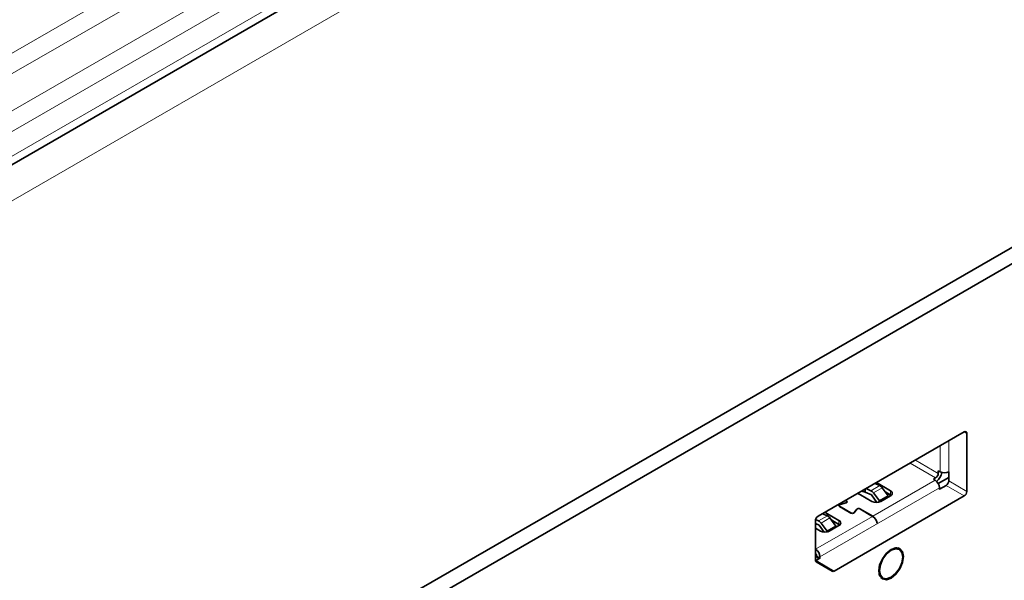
# Model space of a CAD drawing. Header units: millimetres. Extents: x 0 to 1118, y 0 to 864.
# Tile 204 of 256: x 329 to 348, y 713 to 725. Entities that reach past the tile are written whole.
import ezdxf

# ---------------------------------------------------------------- set-up
doc = ezdxf.new("R2010")
doc.units = ezdxf.units.MM

msp = doc.modelspace()

# ---------------------------------------------------------------- linework, layer by layer
at = {"color": 7, "linetype": 'Continuous', "lineweight": 18}
for p, q in [((398.2735, 764.2177), (268.2188, 689.1387)), ((398.5235, 763.9538), (268.4688, 688.8748)), ((398.8467, 763.3939), (268.7921, 688.315)), ((398.9502, 763.0454), (268.8956, 687.9665)), ((398.9502, 762.5511), (268.8956, 687.4722)), ((398.9599, 761.6686), (268.391, 686.2929)), ((347.3831, 716.3056), (347.4362, 716.275)), ((347.0773, 715.5105), (347.0773, 716.1291)), ((346.9005, 715.5105), (346.9005, 716.027)), ((346.4089, 715.7432), (346.8652, 715.4799)), ((346.8121, 715.388), (346.3029, 715.682)), ((345.557, 714.6226), (346.8033, 715.3421)), ((347.0738, 715.3288), (347.4362, 715.1196)), ((344.5052, 713.8113), (346.8917, 715.189)), ((345.6987, 715.2351), (345.5219, 715.133)), ((345.5713, 715.0911), (345.748, 715.1931)), ((345.9115, 715.1334), (345.9115, 715.0517)), ((347.0207, 715.2369), (347.3831, 715.0277)), ((345.0355, 714.9237), (345.0355, 714.9215)), ((344.8941, 714.8196), (344.8941, 714.8216)), ((344.9038, 714.8579), (344.9038, 714.8563)), ((345.0238, 714.89), (345.0238, 714.8884)), ((345.2402, 714.7644), (345.2402, 714.761)), ((345.3007, 714.7706), (345.3007, 714.7685)), ((344.4168, 713.9644), (345.5553, 714.6216)), ((344.4772, 714.5299), (344.6539, 714.632)), ((344.5265, 714.4879), (344.7033, 714.59)), ((344.8835, 714.54), (344.8835, 714.4583)), ((345.1239, 714.6889), (345.1239, 714.687)), ((345.1845, 714.6921), (345.1845, 714.6951)), ((344.4264, 713.7393), (344.7888, 713.5301)), ((344.5052, 713.7929), (344.4345, 713.8337))]:
    msp.add_line(p, q, dxfattribs=at)
at = {"color": 7, "linetype": 'Continuous', "lineweight": 35}
for p, q in [((268.7921, 687.2433), (398.8467, 762.3222)), ((378.6691, 737.5028), (329.8787, 709.3367)), ((378.6691, 737.1762), (329.8787, 709.0101)), ((347.3831, 716.3056), (344.4663, 714.6218)), ((347.4362, 715.1196), (347.4362, 716.275)), ((346.8652, 715.5309), (346.9005, 715.5105)), ((346.8652, 715.5309), (346.8652, 715.4799)), ((347.0738, 715.3288), (347.0738, 715.5085)), ((345.632, 715.2947), (345.9115, 715.1334)), ((346.7679, 715.3625), (346.8121, 715.388)), ((346.8033, 715.3421), (346.7679, 715.3625)), ((346.8658, 715.2761), (347.0738, 715.3961)), ((345.4077, 715.1008), (345.3394, 715.1258)), ((345.4077, 715.1652), (345.4077, 715.1008)), ((345.4077, 715.1008), (345.5312, 715.0488)), ((345.4236, 715.1744), (345.5219, 715.133)), ((345.6004, 715.2765), (345.6987, 715.2351)), ((345.8673, 715.0303), (345.748, 715.1931)), ((345.9115, 715.0517), (345.8077, 715.1116)), ((345.9237, 715.0395), (345.8142, 715.1027)), ((346.8912, 715.1621), (347.0207, 715.2369)), ((346.8917, 715.1706), (346.8917, 715.189)), ((344.7888, 713.5301), (347.3831, 715.0277)), ((345.0338, 714.9226), (345.0106, 714.936)), ((345.0124, 714.937), (345.0355, 714.9237)), ((345.044, 714.9006), (345.044, 714.9084)), ((345.3113, 715.0522), (345.2607, 715.0803)), ((345.5411, 714.9196), (345.3113, 715.0522)), ((345.6415, 714.8988), (345.5324, 715.0477)), ((345.5713, 715.0911), (345.6905, 714.9283)), ((345.6905, 714.9283), (345.6667, 714.9017)), ((345.6905, 714.9283), (345.8673, 715.0303)), ((345.6915, 714.9079), (345.8284, 714.987)), ((345.9115, 715.0313), (345.7179, 714.9196)), ((345.8284, 714.987), (345.8673, 715.0303)), ((345.9261, 715.0415), (345.9115, 715.0517)), ((344.605, 714.7019), (344.6537, 714.6726)), ((344.8831, 714.8369), (344.8831, 714.8289)), ((345.1222, 714.6879), (344.8923, 714.8206)), ((344.8941, 714.8216), (345.1239, 714.6889)), ((344.9038, 714.8579), (345.0238, 714.89)), ((345.0248, 714.8887), (344.9048, 714.8566)), ((345.1845, 714.6951), (345.2402, 714.7644)), ((345.2424, 714.7638), (345.1867, 714.6945)), ((345.5553, 714.6216), (345.2989, 714.7696)), ((345.3007, 714.7706), (345.557, 714.6226)), ((344.4133, 714.5299), (344.4133, 713.7469)), ((344.4172, 714.5552), (344.4772, 714.5299)), ((344.6539, 714.632), (344.5556, 714.6733)), ((344.6537, 714.6726), (344.8835, 714.54)), ((344.6537, 714.6726), (344.6537, 714.6321)), ((344.8225, 714.4272), (344.7033, 714.59)), ((344.8835, 714.4583), (344.7384, 714.5421)), ((344.4864, 714.4457), (344.4133, 714.4764)), ((344.5132, 714.3262), (344.4133, 714.3838)), ((344.5896, 714.3053), (344.4876, 714.4446)), ((344.5265, 714.4879), (344.6457, 714.3251)), ((344.6457, 714.3251), (344.6293, 714.3068)), ((344.6457, 714.3251), (344.8225, 714.4272)), ((344.6635, 714.3145), (344.7837, 714.3839)), ((344.8835, 714.4379), (344.6899, 714.3262)), ((344.7837, 714.3839), (344.8225, 714.4272)), ((344.8982, 714.4481), (344.8835, 714.4583)), ((345.6436, 714.491), (345.6415, 714.4922)), ((345.6436, 714.491), (345.6419, 714.4899)), ((344.4133, 713.9664), (344.4168, 713.9644)), ((346.0889, 713.9748), (346.0591, 713.9928)), ((344.4168, 713.8827), (344.4133, 713.8848)), ((344.4133, 713.8603), (344.4293, 713.8695)), ((344.4264, 713.7393), (344.5028, 713.7834)), ((344.4345, 713.8337), (344.4345, 713.8521)), ((344.449, 713.8017), (344.4918, 713.777)), ((344.5052, 713.8113), (344.5052, 713.7929)), ((346.1575, 713.8197), (346.1573, 713.8095)), ((344.4288, 713.7126), (344.7513, 713.5263)), ((345.7169, 713.4001), (345.7474, 713.3833))]:
    msp.add_line(p, q, dxfattribs=at)
at = {"color": 7, "linetype": 'Continuous', "lineweight": 35, "flags": 128}
for points in [[(346.8905, 715.1577), (346.8907, 715.1589), (346.8917, 715.1706)], [(345.0238, 714.89), (345.0309, 714.8926), (345.0368, 714.896), (345.041, 714.9002), (345.0435, 714.9048), (345.0439, 714.9097), (345.0424, 714.9144), (345.0389, 714.9188), (345.0338, 714.9226)], [(345.0355, 714.9237), (345.0411, 714.9196), (345.0448, 714.9149), (345.0464, 714.9098), (345.0459, 714.9046), (345.0433, 714.8996), (345.0387, 714.8952), (345.0325, 714.8915), (345.0248, 714.8887)], [(344.8923, 714.8206), (344.8864, 714.8249), (344.8825, 714.83), (344.8807, 714.8354), (344.8812, 714.8409), (344.884, 714.8462), (344.8889, 714.851), (344.8956, 714.8549), (344.9038, 714.8579)], [(344.8941, 714.8216), (344.8886, 714.8257), (344.8849, 714.8304), (344.8832, 714.8355), (344.8837, 714.8407), (344.8863, 714.8457), (344.8909, 714.8501), (344.8972, 714.8538), (344.9048, 714.8566)], [(345.1336, 714.6849), (345.131, 714.6857), (345.1239, 714.6889)], [(345.6772, 713.5324), (345.6961, 713.6526), (345.7497, 713.7763), (345.83, 713.8846), (345.9247, 713.9611), (346.0194, 713.994), (346.0997, 713.9784), (346.1534, 713.9166), (346.1722, 713.8181), (346.1534, 713.6979), (346.0997, 713.5742), (346.0194, 713.4659), (345.9247, 713.3895), (345.83, 713.3566), (345.7497, 713.3722), (345.6961, 713.4339), (345.6772, 713.5324)], [(345.6921, 713.541), (345.7098, 713.4484), (345.7602, 713.3904), (345.8357, 713.3757), (345.9247, 713.4066), (346.0137, 713.4785), (346.0892, 713.5803), (346.1396, 713.6965), (346.1574, 713.8096), (346.1396, 713.9021), (346.0892, 713.9602), (346.0137, 713.9748), (345.9247, 713.9439), (345.8357, 713.8721), (345.7602, 713.7703), (345.7098, 713.654), (345.6921, 713.541)], [(344.5064, 713.7813), (344.5062, 713.7823), (344.5052, 713.7929)], [(345.9248, 713.4067), (345.916, 713.4014), (345.8236, 713.3693), (345.7453, 713.3845), (345.693, 713.4448), (345.685, 713.4657)]]:
    msp.add_lwpolyline(points, dxfattribs=at)
at = {"color": 7, "linetype": 'Continuous', "lineweight": 35}
for centre, radius, start, end in [((347.4038, 716.2802), 0.0328, 350.78596, 129.20329), ((346.658, 715.5382), 0.2793, 308.56908, 351.43531), ((346.9889, 715.6811), 0.1921, 242.60967, 297.39033), ((346.6998, 715.1802), 0.1921, 2.60548, 57.39452), ((346.75, 715.4851), 0.1153, 302.60548, 357.39452), ((346.9586, 715.334), 0.1153, 302.60548, 357.39452), ((345.4686, 715.0203), 0.1247, 34.57295, 64.68084), ((345.6453, 715.1223), 0.1247, 34.57295, 64.68084), ((345.8921, 715.0824), 0.0546, 290.78342, 69.21658), ((347.321, 715.1248), 0.1153, 302.60548, 357.39452), ((345.5298, 715.046), 0.00312, 34.57295, 64.68084), ((345.6295, 715.0902), 0.1921, 242.60967, 297.39033), ((345.2748, 714.7245), 0.0528, 60.6659, 131.0107), ((345.2748, 714.7266), 0.0493, 60.6659, 131.0107), ((344.5284, 714.5247), 0.1153, 122.60548, 177.39452), ((344.4238, 714.4172), 0.1247, 34.57295, 64.68084), ((344.6006, 714.5192), 0.1247, 34.57295, 64.68084), ((344.8641, 714.4889), 0.0546, 290.78342, 69.21658), ((345.1498, 714.737), 0.0563, 240.6659, 311.0107), ((345.1567, 714.7219), 0.0385, 279.05757, 316.08991), ((345.4489, 714.4573), 0.1957, 9.59932, 57.07698), ((345.4507, 714.4583), 0.1957, 9.59932, 57.07698), ((344.4851, 714.4429), 0.00312, 34.57295, 64.68084), ((344.6016, 714.4967), 0.1921, 242.60967, 297.39033), ((344.3133, 713.8026), 0.1921, 2.60548, 57.39452), ((346.022, 713.8564), 0.136, 60.53343, 105.19353), ((344.4508, 713.7432), 0.0377, 174.37962, 234.30196), ((344.397, 713.7893), 0.0581, 287.71785, 300.48477), ((344.3961, 713.8504), 0.0384, 2.60548, 57.39452), ((344.4688, 713.83), 0.0345, 173.70115, 234.98667), ((344.7668, 713.5607), 0.0377, 245.68605, 305.61817)]:
    msp.add_arc(centre, radius, start, end, dxfattribs=at)

doc.saveas('drawing.dxf')
